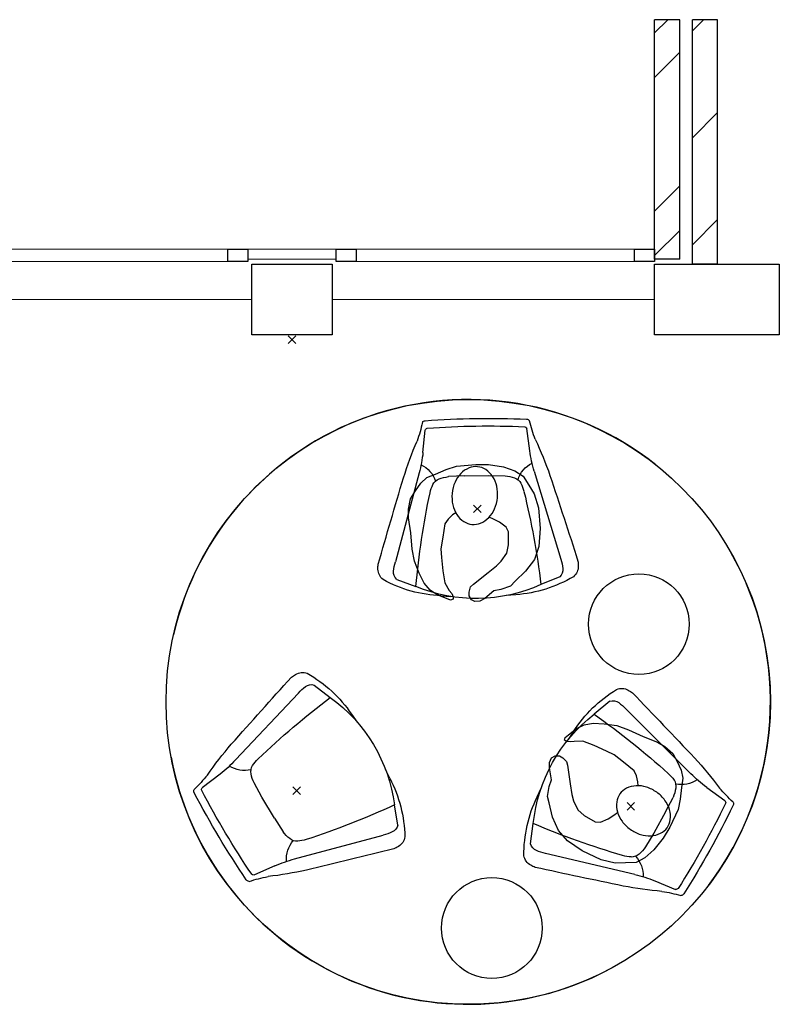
# Model space of a CAD drawing. Header units: millimetres. Extents: x 45699 to 251499, y 244 to 86446.
# Tile 86 of 240: x 95183 to 98172, y 49023 to 52930. Entities that reach past the tile are written whole.
import ezdxf

# ---------------------------------------------------------------- set-up
doc = ezdxf.new("R2010")
doc.units = ezdxf.units.MM
doc.header["$LTSCALE"] = 400
doc.header["$PDMODE"] = 3
doc.header["$PDSIZE"] = 15
for name, color, linetype, lineweight in [('Buitenkozijnen', 140, 'Continuous', 15), ('mat-baksteen', 5, 'Continuous', 25), ('mat-beton (ihwg)', 5, 'Continuous', 25), ('mat-kalkzandsteen', 5, 'Continuous', 25), ('None', 7, 'Continuous', 9)]:
    doc.layers.add(name, color=color, linetype=linetype, lineweight=lineweight)
for name, color, linetype in [('inlay', 6, 'Continuous'), ('inr', 4, 'Continuous'), ('symbol', 1, 'Continuous')]:
    doc.layers.add(name, color=color, linetype=linetype)

# ---------------------------------------------------------------- blocks, each defined once
blk = doc.blocks.new('Kolom 280x320')
at = {"layer": 'mat-beton (ihwg)', "lineweight": 25}
blk.add_lwpolyline([(-300, 160), (-20, 160), (-20, -160), (-300, -160)], close=True, dxfattribs=at)
at = {"layer": 'None', "color": 92, "linetype": 'Continuous', "lineweight": 5}
blk.add_point((0, 0), dxfattribs=at)
blk = doc.blocks.new('Gevelpui best 1410 (2D)')
at = {"layer": 'Buitenkozijnen', "lineweight": 15}
for p, q in [((-260, 0), (-260, -1410)), ((-260, 0), (-210, 0)), ((-210, 0), (-210, -1410)), ((-260, -1410), (-210, -1410))]:
    blk.add_line(p, q, dxfattribs=at)
at = {"layer": 'Buitenkozijnen', "color": 92, "lineweight": 25}
for points in [[(-260, 0), (-210, 0), (-210, -80), (-260, -80)], [(-260, -1330), (-210, -1330), (-210, -1410), (-260, -1410)]]:
    blk.add_lwpolyline(points, close=True, dxfattribs=at)
at = {"layer": 'None', "color": 43, "linetype": 'Continuous', "lineweight": 9}
blk.add_line((-410, 15), (-410, -1425), dxfattribs=at)
blk = doc.blocks.new('*U185')
at = {"layer": 'Buitenkozijnen', "lineweight": 15}
for p, q in [((-12443.9, 8470), (-11178.9, 8470)), ((-12443.9, 8420), (-12443.9, 8470)), ((-11178.9, 8420), (-11178.9, 8470)), ((-12443.9, 8420), (-11178.9, 8420))]:
    blk.add_line(p, q, dxfattribs=at)
blk = doc.blocks.new('*X186')
at = {"layer": 'None', "lineweight": 9}
for p, q in [((-11028.9, 9335.8), (-10984.7, 9380)), ((-11028.9, 8911.5), (-10928.9, 9011.5)), ((-11028.9, 8487.2), (-10928.9, 8587.2))]:
    blk.add_line(p, q, dxfattribs=at)
blk = doc.blocks.new('*X187')
at = {"layer": 'None', "lineweight": 9}
for p, q in [((-11178.9, 9327.2), (-11126.1, 9380)), ((-11178.9, 9150.8), (-11078.9, 9250.8)), ((-11178.9, 8620.1), (-11078.9, 8720.1)), ((-11178.9, 8443.7), (-11078.9, 8543.7))]:
    blk.add_line(p, q, dxfattribs=at)
blk = doc.blocks.new('Happy_swing_high_2D_dwg')
for p, q in [((-212.009, 226.875), (-201.508, 315.482)), ((212.009, 226.875), (201.508, 315.482)), ((-228.877, 145.96), (-328.331, -205.127)), ((-48.401, 131.388), (-112.637, 129.466)), ((48.401, 131.388), (-48.48, 131.388)), ((48.401, 131.388), (112.637, 129.466)), ((228.877, 145.96), (328.331, -205.127)), ((-323.816, -274.958), (-248.483, -304.54)), ((323.816, -274.958), (248.483, -304.54)), ((-148.294, -342.95), (-109.926, -346.164)), ((148.294, -342.95), (109.926, -346.164))]:
    blk.add_line(p, q)
for centre, radius, start, end in [((-201.499, 339.783), 12.992, 87.8715, 148.5043), ((0, -3028.199), 3386.935, 86.5975, 93.4025), ((201.499, 339.783), 12.992, 31.4957, 92.1285), ((-789.168, 477.852), 591.348, 339.6612, 347.1732), ((-190.926, 312.319), 11.045, 102.7908, 163.3632), ((-0.04, -3087.504), 3416.07, 86.7539, 93.2444), ((190.926, 312.319), 11.045, 16.6368, 77.2092), ((789.168, 477.852), 591.348, 192.8268, 200.3388), ((1050.658, -310.034), 1411.115, 155.6262, 161.9167), ((-1050.658, -310.034), 1411.115, 18.0833, 24.3738), ((-727.93, 292.208), 520.041, 343.6667, 352.7828), ((727.93, 292.208), 520.041, 187.2172, 196.3333), ((-269.347, 78.82), 111.039, 17.8916, 63.8835), ((269.347, 78.82), 111.039, 116.1165, 162.1084), ((29399.4, -9251.759), 31136.6, 162.4676, 163.1248), ((-132.957, 75.986), 48.068, 110.556, 151.1103), ((-93.339, -39.722), 170.285, 96.5074, 109.3878), ((93.339, -39.722), 170.285, 70.6122, 83.4926), ((132.957, 75.986), 48.068, 28.8897, 69.444), ((-29399.4, -9251.759), 31136.6, 16.8752, 17.5324), ((-7.539, 22.419), 184.092, 155.3118, 166.1), ((7.539, 22.419), 184.092, 13.9, 24.6882), ((-299.551, -230.098), 98.303, 170.0939, 181.9623), ((-344.345, -233.579), 53.452, 179.8764, 231.0431), ((-173.786, -256.718), 162.929, 161.5397, 174.8387), ((173.786, -256.718), 162.929, 5.161298, 18.4603), ((344.345, -233.579), 53.452, 308.9569, 360.123558), ((299.551, -230.098), 98.303, 358.0377, 369.906091), ((-296.476, -246.063), 39.78, 174.226, 226.5846), ((296.476, -246.063), 39.78, 313.4154, 365.774035), ((-118.31, 181.433), 525.239, 240.3743, 266.7273), ((0, 271.18), 627.054, 246.6548, 293.3452), ((118.31, 181.433), 525.239, 273.2727, 299.6257)]:
    blk.add_arc(centre, radius, start, end)
for centre, start_param, end_param in [((3133.527, -673.731), 2.92139842, 3.03244849), ((-3133.527, -673.731), 6.39232947, 6.50337954)]:
    blk.add_ellipse(centre, major_axis=(3402.254, 0), ratio=0.99619488, start_param=start_param, end_param=end_param)
blk.add_point((0, 0))
blk.add_point((0, 0))
blk.add_point((0, 0))
blk.add_point((0, 0))
blk.add_point((0, 0))
blk.add_point((0, 0))
blk.add_point((0, 0))
blk = doc.blocks.new('SYMB-PS01_B2')
blk.add_lwpolyline([(58.6, 67.4), (69.9, 77.8), (86, 96.6), (96.2, 116.4), (97.7, 170.3), (98.9, 217.4), (92.2, 250.7), (80.6, 302.7), (67.2, 348.9), (45.4, 376.3), (34.1, 387.9), (26.6, 400.2), (25.8, 409.6), (35.8, 414.1), (52.2, 410), (91.1, 399.8), (121.7, 384.5), (148.5, 360), (172.8, 323.3), (197.5, 278.9), (212.1, 231.9), (226.3, 168.8), (242.3, 111.1), (246.7, 76.3), (243.8, 35.7), (228.6, 1.8), (211, -31.7), (189.9, -56.4), (157.6, -74.3), (117.4, -97.9), (79.2, -115.8), (3.3, -132.4), (-46.9, -138.2), (-106.7, -136.4), (-153.5, -126.6), (-188.7, -109.6), (-215.4, -77.6), (-241.3, -46.4), (-264.4, 7.1), (-281.7, 87.7), (-285.3, 159.4), (-274.4, 212.1), (-245.6, 262.8), (-208.8, 307.7), (-193.1, 328.9), (-157.4, 347.2), (-130.7, 355.4), (-98.1, 391.1), (-80.1, 403.4), (-61.1, 407.8), (-46.6, 401.9), (-35.3, 388.5), (-34.1, 373.2), (-36.8, 351.9), (-46.2, 340), (-98.7, 286.6), (-128.1, 256.2), (-144.3, 235.4), (-162, 200.8), (-165.4, 167), (-158.2, 116.6), (-147, 99), (-118, 82.3), (-92.6, 73.9), (-75.3, 68.1)])
blk.add_lwpolyline([(-98.1, -12.2, 0.078796), (-89.7, -57.2, 0.088041), (-69.3, -92.8, 0.105312), (-38.1, -117.4, 0.121926), (-4.5, -124.7, 0.121926), (28.7, -115.5, 0.105312), (58.5, -89.2, 0.088041), (76.7, -52.4, 0.078796), (82.6, -7.1, 0.078796), (74.1, 37.9, 0.088041), (53.8, 73.5, 0.105312), (22.6, 98.1, 0.121926), (-11.1, 105.4, 0.121926), (-44.2, 96.2, 0.105312), (-74, 69.9, 0.088041), (-92.2, 33.1, 0.078796)], format="xyb", close=True)

msp = doc.modelspace()

# ---------------------------------------------------------------- linework, layer by layer
at = {"layer": 'Buitenkozijnen', "lineweight": 15}
msp.add_lwpolyline([(96089.4, 51980), (96089.4, 52020), (96439.4, 52020), (96439.4, 51980)], close=True, dxfattribs=at)
at = {"layer": 'Buitenkozijnen', "color": 92, "lineweight": 25}
for points in [[(96439.4, 51970), (96439.4, 52020), (96519.4, 52020), (96519.4, 51970)], [(97624.5, 51970), (97624.5, 52020), (97704.5, 52020), (97704.5, 51970)]]:
    msp.add_lwpolyline(points, close=True, dxfattribs=at)
at = {"layer": 'inlay'}
msp.add_circle((96964.2, 50222.7), 1200, dxfattribs=at)
for start, end in [(51.6444, 167.1538), (322.6308, 29.9273), (190.5029, 297.4484)]:
    msp.add_arc((96964.2, 50222.7), 1200, start, end, dxfattribs=at)
at = {"layer": 'inr'}
for centre in [(97642, 50531.3), (97058, 49325.4)]:
    msp.add_circle(centre, 200, dxfattribs=at)
at = {"layer": 'mat-baksteen', "lineweight": 25}
for p, q in [((97804.5, 52930), (97704.5, 52930)), ((97704.5, 51980), (97704.5, 52930)), ((97804.5, 51980), (97804.5, 52930)), ((97804.5, 51980), (97704.5, 51980))]:
    msp.add_line(p, q, dxfattribs=at)
at = {"layer": 'mat-beton (ihwg)', "lineweight": 25}
msp.add_lwpolyline([(98199.4, 51960), (98199.4, 51680), (97704.5, 51680), (97704.5, 51960)], close=True, dxfattribs=at)
at = {"layer": 'mat-kalkzandsteen', "lineweight": 25}
for p, q in [((97954.5, 52930), (97854.5, 52930)), ((97854.5, 51960), (97854.5, 52930)), ((97954.5, 51960), (97954.5, 52930)), ((97954.5, 51960), (97854.5, 51960))]:
    msp.add_line(p, q, dxfattribs=at)
at = {"layer": 'None', "color": 43, "linetype": 'Continuous', "lineweight": 9}
msp.add_line((96424.4, 51820), (97704.5, 51820), dxfattribs=at)

# ---------------------------------------------------------------- block references
at = {"layer": 'Buitenkozijnen', "color": 7, "rotation": 90}
msp.add_blockref('Gevelpui best 1410 (2D)', (94679.4, 52230), dxfattribs=at)
at = {"layer": 'Buitenkozijnen'}
msp.add_blockref('*U185', (108883.4, 43550), dxfattribs=at)
at = {"layer": 'inr', "xscale": -1}
for p, rotation in [((97000.1, 50988.9), 0.8775592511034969), ((96282.6, 49870.7), 120.8775592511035), ((97609.8, 49808.4), 240.8775592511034)]:
    msp.add_blockref('Happy_swing_high_2D_dwg', p, dxfattribs=dict(at, rotation=rotation))
at = {"layer": 'mat-baksteen'}
msp.add_blockref('*X187', (108883.4, 43550), dxfattribs=at)
at = {"layer": 'mat-kalkzandsteen'}
msp.add_blockref('*X186', (108883.4, 43550), dxfattribs=at)
at = {"layer": 'None', "color": 7, "rotation": 270}
msp.add_blockref('Kolom 280x320', (96264.4, 51660), dxfattribs=at)
at = {"layer": 'symbol'}
for p, rotation in [((96981.4, 51033), 172.8101727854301), ((97657.3, 49802.6), 52.81017278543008)]:
    msp.add_blockref('SYMB-PS01_B2', p, dxfattribs=dict(at, rotation=rotation))

doc.saveas('drawing.dxf')
